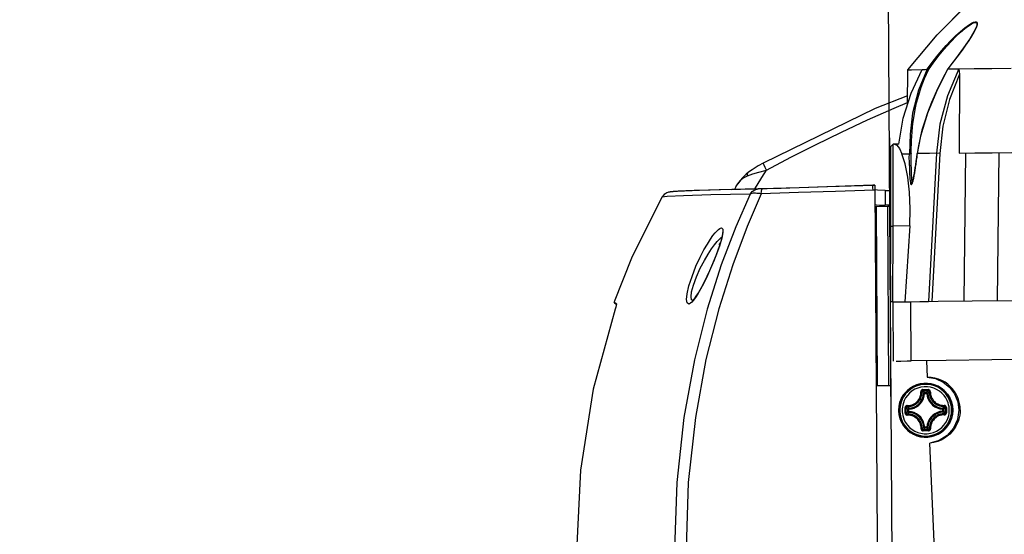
# Model space of a CAD drawing. Extents: x 0 to 420, y 0 to 297.
# Tile 4 of 93: x 63 to 96, y 82 to 99. Entities that reach past the tile are written whole.
import ezdxf

# ---------------------------------------------------------------- set-up
doc = ezdxf.new("R2010")
doc.units = 0
doc.header["$LTSCALE"] = 23.1
doc.linetypes.add('CENTER', pattern=[0.6, 0.375, -0.075, 0.075, -0.075])
doc.layers.get('0').update_dxf_attribs({"linetype": 'CONTINUOUS'})
for name, color, linetype in [('02___PRT_ALL_AXES', 7, 'CONTINUOUS'), ('03___PRT_ALL_CURVES', 7, 'CONTINUOUS'), ('DIM_PILOTEES', 7, 'CONTINUOUS')]:
    doc.layers.add(name, color=color, linetype=linetype)
doc.dimstyles.get("Standard").update_dxf_attribs({"dimtxt": 2.5, "dimasz": 2.5, "dimexe": 1.25, "dimexo": 0.625, "dimtad": 1, "dimcen": 2.5, "dimazin": 3, "dimtfac": 1, "dimtmove": 0, "dimatfit": 3})

# ---------------------------------------------------------------- blocks, each defined once
blk = doc.blocks.new('_FILLED')
at = {"color": 0, "linetype": 'BYBLOCK'}
blk.add_solid([(0, 0), (-1, 0.167), (-1, -0.167)], dxfattribs=at)
blk = doc.blocks.new('*D4')
at = {"layer": 'DIM_PILOTEES', "color": 2, "linetype": 'CONTINUOUS'}
for p, q in [((134.001, 85.386), (133.602, 150.083)), ((92.087, 85.818), (91.693, 149.825)), ((133.615, 148.083), (120.36, 148.001)), ((91.706, 147.825), (104.96, 147.907))]:
    blk.add_line(p, q, dxfattribs=at)
at = {"layer": 'DIM_PILOTEES', "color": 2, "linetype": 'CONTINUOUS', "xscale": 3, "yscale": 3, "zscale": 3}
for p, rotation in [((91.706, 147.825), 180.352673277), ((133.615, 148.083), 0.352673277)]:
    blk.add_blockref('_FILLED', p, dxfattribs=dict(at, rotation=rotation))
blk = doc.blocks.new('*D10')
at = {"color": 1, "linetype": 'CONTINUOUS'}
for p, q in [((167.531, 80.843), (168.206, 17.456)), ((58.637, 79.683), (59.312, 16.296)), ((168.184, 19.455), (173.184, 19.509)), ((59.291, 18.296), (54.291, 18.242))]:
    blk.add_line(p, q, dxfattribs=at)
at = {"color": 1, "linetype": 'CONTINUOUS', "xscale": 3, "yscale": 3, "zscale": 3}
for p, rotation in [((168.184, 19.455), 180.6101748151), ((59.291, 18.296), 0.6101748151)]:
    blk.add_blockref('_FILLED', p, dxfattribs=dict(at, rotation=rotation))

msp = doc.modelspace()

# ---------------------------------------------------------------- linework, layer by layer
at = {"color": 3, "linetype": 'CONTINUOUS'}
for p, q in [((93.625, 98.8), (94.616, 99.794)), ((92.645, 97.623), (93.625, 98.8))]:
    msp.add_line(p, q, dxfattribs=at)
at = {"color": 7, "linetype": 'CONTINUOUS'}
for p, q in [((93.625, 98.8), (94.586, 99.766)), ((94.95, 99.14), (94.933, 99.073)), ((94.951, 99.151), (94.95, 99.14)), ((93.981, 97.656), (93.983, 97.657)), ((93.981, 97.656), (93.981, 97.656)), ((93.982, 97.656), (94.217, 97.659)), ((93.982, 97.656), (93.982, 97.656)), ((94.217, 97.659), (94.341, 97.661)), ((92.632, 96.459), (92.645, 97.623)), ((93.121, 97.641), (93.231, 97.643)), ((93.231, 97.643), (93.29, 97.644)), ((93.29, 97.644), (93.29, 97.644)), ((94.373, 97.483), (94.357, 94.842)), ((92.069, 92.404), (92.075, 95.061)), ((92.157, 95.144), (92.075, 95.061)), ((92.151, 92.405), (92.157, 95.144)), ((92.195, 95.144), (92.157, 95.144)), ((92.195, 95.144), (92.277, 95.109)), ((93.598, 94.838), (93.33, 89.887)), ((93.707, 94.834), (93.439, 89.888)), ((94.573, 94.843), (94.517, 89.902)), ((95.682, 94.854), (95.626, 89.915)), ((92.76, 94.364), (92.759, 94.425)), ((87.324, 94.207), (87.24, 94.141)), ((87.324, 94.207), (87.324, 94.207)), ((86.904, 93.716), (86.854, 93.633)), ((86.904, 93.716), (86.966, 93.817)), ((91.543, 93.774), (91.543, 93.77)), ((91.543, 93.77), (91.543, 93.75)), ((91.543, 93.75), (91.543, 93.694)), ((85.685, 93.596), (85.575, 93.592)), ((86.741, 93.63), (85.685, 93.596)), ((85.981, 93.605), (85.685, 93.596)), ((86.741, 93.63), (87.053, 93.639)), ((87.053, 93.639), (88.395, 93.673)), ((87.268, 93.645), (88.395, 93.673)), ((88.395, 93.673), (88.416, 93.673)), ((91.629, 93.605), (91.544, 93.618)), ((91.882, 93.594), (91.629, 93.605)), ((91.882, 93.594), (91.885, 93.099)), ((91.882, 93.594), (92.072, 93.594)), ((91.547, 93.123), (91.585, 93.115)), ((91.585, 93.115), (91.698, 93.106)), ((91.698, 93.106), (91.885, 93.099)), ((92.07, 93.099), (91.885, 93.099)), ((91.581, 93.043), (91.548, 93.043)), ((91.581, 93.022), (91.548, 93.022)), ((91.583, 92.715), (91.549, 92.715)), ((92.062, 89.872), (92.069, 92.404)), ((92.145, 89.873), (92.151, 92.405)), ((92.704, 92.408), (92.541, 89.875)), ((92.145, 89.873), (92.062, 89.872)), ((92.154, 74.948), (92.062, 89.872)), ((92.145, 89.873), (92.157, 87.893)), ((92.74, 89.878), (93.651, 89.891)), ((93.92, 87.915), (92.752, 87.899)), ((93.262, 87.9), (93.285, 87.354)), ((91.616, 87.41), (91.583, 87.377)), ((91.584, 87.075), (92.079, 87.078)), ((93.614, 79.716), (93.38, 85.153))]:
    msp.add_line(p, q, dxfattribs=at)
at = {"color": 9, "linetype": 'CONTINUOUS'}
for p, q in [((94.955, 99.127), (94.935, 99.065)), ((94.961, 99.173), (94.955, 99.127)), ((93.982, 97.656), (93.792, 97.302)), ((93.435, 96.536), (93.301, 96.191)), ((92.996, 95.092), (92.955, 94.829)), ((92.955, 94.829), (92.954, 94.831)), ((93.707, 94.834), (93.598, 94.838)), ((92.694, 94.427), (92.696, 94.321)), ((91.543, 93.77), (91.472, 93.768)), ((91.474, 93.748), (91.472, 93.768)), ((91.477, 93.69), (91.474, 93.748)), ((86.337, 93.615), (85.981, 93.605)), ((87.643, 93.645), (86.337, 93.615)), ((87.667, 93.645), (87.643, 93.645)), ((87.72, 93.647), (87.667, 93.645)), ((89.008, 93.688), (87.72, 93.647)), ((91.48, 93.602), (91.477, 93.69)), ((91.544, 93.607), (91.523, 93.604)), ((92.066, 92.404), (92.063, 92.865)), ((92.069, 92.404), (92.151, 92.405)), ((92.704, 92.408), (92.151, 92.405)), ((86.467, 92.191), (86.429, 91.999)), ((86.429, 91.999), (86.35, 91.735)), ((86.358, 91.776), (86.358, 91.811)), ((92.752, 87.899), (92.74, 89.878)), ((91.617, 87.178), (91.584, 87.144)), ((93.155, 86.731), (93.166, 86.815)), ((93.199, 86.814), (93.166, 86.815)), ((93.187, 86.725), (93.199, 86.814)), ((93.199, 86.814), (93.199, 86.847)), ((93.199, 86.847), (93.273, 86.847)), ((93.199, 86.814), (93.273, 86.814)), ((93.273, 86.814), (93.273, 86.847)), ((93.273, 86.814), (93.306, 86.816)), ((92.346, 86.366), (92.338, 86.244)), ((92.55, 86.247), (92.55, 86.338)), ((92.551, 86.157), (92.55, 86.247)), ((92.589, 86.248), (92.589, 86.337)), ((92.59, 86.158), (92.589, 86.248)), ((92.643, 86.209), (92.642, 86.283)), ((92.675, 86.283), (92.642, 86.283)), ((92.675, 86.209), (92.643, 86.209)), ((92.673, 86.316), (92.757, 86.328)), ((92.675, 86.283), (92.673, 86.316)), ((92.675, 86.209), (92.674, 86.177)), ((92.675, 86.209), (92.675, 86.283)), ((92.765, 86.198), (92.675, 86.209)), ((92.852, 86.172), (92.765, 86.198)), ((93.722, 86.172), (93.64, 86.146)), ((93.714, 86.302), (93.804, 86.29)), ((93.804, 86.216), (93.715, 86.204)), ((93.806, 86.184), (93.722, 86.172)), ((93.804, 86.29), (93.805, 86.323)), ((93.804, 86.29), (93.836, 86.291)), ((93.804, 86.29), (93.804, 86.216)), ((93.804, 86.216), (93.837, 86.217)), ((93.804, 86.216), (93.806, 86.184)), ((93.836, 86.291), (93.837, 86.217)), ((93.889, 86.345), (93.89, 86.256)), ((93.89, 86.256), (93.89, 86.166)), ((93.928, 86.347), (93.928, 86.256)), ((93.928, 86.256), (93.929, 86.165)), ((94.133, 86.134), (94.141, 86.256)), ((92.917, 86.104), (92.84, 86.141)), ((93.318, 85.862), (93.292, 85.775)), ((93.206, 85.685), (93.173, 85.683)), ((93.206, 85.685), (93.193, 85.774)), ((93.28, 85.686), (93.206, 85.685)), ((93.206, 85.685), (93.206, 85.653)), ((93.28, 85.653), (93.206, 85.653)), ((93.292, 85.775), (93.28, 85.686)), ((93.28, 85.686), (93.28, 85.653)), ((93.28, 85.686), (93.313, 85.684)), ((93.324, 85.768), (93.313, 85.684))]:
    msp.add_line(p, q, dxfattribs=at)
for points in [[(93.29, 97.644), (93.452, 97.87), (93.611, 98.075), (93.767, 98.263), (93.922, 98.438), (94.078, 98.604), (94.237, 98.762), (94.398, 98.909), (94.545, 99.03), (94.668, 99.12), (94.765, 99.181), (94.839, 99.216)], [(93.332, 97.627), (93.489, 97.852), (93.642, 98.056), (93.793, 98.243), (93.943, 98.419), (94.095, 98.584), (94.249, 98.741), (94.405, 98.887), (94.547, 99.008), (94.666, 99.098), (94.761, 99.158), (94.832, 99.193)], [(94.935, 99.065), (94.898, 98.983), (94.843, 98.88), (94.768, 98.754), (94.676, 98.61), (94.57, 98.455), (94.452, 98.287), (94.318, 98.101), (94.161, 97.891), (93.982, 97.656)], [(94.832, 99.193), (94.884, 99.208), (94.917, 99.206), (94.938, 99.194), (94.948, 99.175), (94.951, 99.151)], [(94.839, 99.216), (94.892, 99.231), (94.927, 99.229), (94.948, 99.217), (94.958, 99.198), (94.961, 99.173)], [(94.961, 99.173), (94.956, 99.167), (94.952, 99.159), (94.951, 99.151)], [(93.29, 97.644), (92.999, 96.944), (92.803, 96.179), (92.715, 95.473), (92.693, 94.824)], [(92.757, 94.823), (92.758, 94.918), (92.759, 95.023), (92.762, 95.139), (92.766, 95.265), (92.774, 95.404), (92.784, 95.554), (92.799, 95.717), (92.82, 95.895), (92.849, 96.088), (92.887, 96.298), (92.937, 96.526), (93.004, 96.775), (93.091, 97.048), (93.202, 97.339), (93.332, 97.627)], [(93.792, 97.302), (93.602, 96.916), (93.435, 96.536)], [(87.926, 94.273), (88.738, 94.706), (89.558, 95.124), (90.425, 95.546), (91.299, 95.952), (92.188, 96.344), (92.633, 96.53)], [(93.301, 96.191), (93.195, 95.882), (93.114, 95.606)], [(93.114, 95.606), (93.049, 95.351), (92.996, 95.092)], [(92.447, 94.82), (92.524, 94.821), (92.606, 94.823), (92.693, 94.824)], [(92.694, 94.427), (92.693, 94.557), (92.692, 94.689), (92.693, 94.824)], [(92.693, 94.824), (92.706, 94.828), (92.728, 94.829), (92.748, 94.827), (92.757, 94.823)], [(92.757, 94.579), (92.757, 94.695), (92.757, 94.823)], [(92.82, 93.951), (92.834, 94.016), (92.848, 94.089), (92.862, 94.169), (92.876, 94.257), (92.891, 94.353), (92.906, 94.457), (92.922, 94.571), (92.938, 94.695), (92.955, 94.829)], [(93.598, 94.838), (93.368, 94.835), (93.154, 94.832), (92.955, 94.829)], [(87.926, 94.273), (87.879, 94.364), (87.844, 94.436), (87.821, 94.485), (87.814, 94.507), (87.814, 94.508)], [(92.694, 94.427), (92.708, 94.432), (92.731, 94.434), (92.751, 94.431), (92.759, 94.425)], [(86.966, 93.817), (87.052, 93.929), (87.16, 94.02), (87.289, 94.089)], [(87.289, 94.089), (87.47, 94.155), (87.666, 94.212), (87.926, 94.273)], [(87.289, 94.089), (87.293, 94.16), (87.324, 94.207)], [(87.533, 93.651), (87.608, 93.774), (87.765, 94.024), (87.926, 94.273)], [(92.696, 94.321), (92.699, 94.224), (92.703, 94.136), (92.707, 94.056), (92.712, 93.984), (92.718, 93.92)], [(91.472, 93.768), (90.239, 93.728), (89.008, 93.688)], [(92.718, 93.92), (92.726, 93.865), (92.735, 93.821), (92.748, 93.794), (92.762, 93.79), (92.777, 93.809), (92.792, 93.846)], [(92.792, 93.846), (92.806, 93.894), (92.82, 93.951)], [(87.372, 93.476), (86.063, 93.445), (85.146, 93.417), (84.601, 93.392), (84.429, 93.37)], [(87.372, 93.476), (86.895, 92.379), (86.414, 91.105), (85.945, 89.63), (85.518, 87.94), (85.164, 86.009), (84.927, 83.835), (84.856, 81.623)], [(87.747, 93.482), (87.273, 92.386), (86.793, 91.112), (86.327, 89.637), (85.901, 87.946), (85.548, 86.014), (85.312, 83.84), (85.242, 81.627)], [(87.372, 93.476), (87.441, 93.563), (87.535, 93.622), (87.643, 93.645)], [(87.747, 93.482), (87.696, 93.49), (87.647, 93.495), (87.602, 93.499), (87.558, 93.501), (87.516, 93.501), (87.475, 93.5), (87.436, 93.495), (87.401, 93.488), (87.372, 93.476)], [(87.747, 93.482), (87.755, 93.57), (87.768, 93.628), (87.784, 93.649)], [(91.523, 93.604), (90.232, 93.562), (88.986, 93.522), (87.747, 93.482)], [(85.324, 89.798), (85.272, 89.837), (85.256, 89.954), (85.275, 90.145), (85.334, 90.404), (85.435, 90.723), (85.568, 91.062), (85.705, 91.362), (85.832, 91.607), (85.947, 91.806), (86.048, 91.964), (86.135, 92.087), (86.208, 92.18), (86.27, 92.248), (86.32, 92.295)], [(86.32, 92.295), (86.36, 92.325), (86.392, 92.341), (86.417, 92.346)], [(86.417, 92.346), (86.462, 92.306), (86.467, 92.191)], [(85.403, 90.042), (85.422, 90.208), (85.481, 90.432), (85.581, 90.708), (85.713, 91.001), (85.85, 91.26), (85.976, 91.472), (86.09, 91.643), (86.191, 91.78), (86.277, 91.886), (86.351, 91.966), (86.412, 92.024), (86.431, 92.04)], [(86.35, 91.735), (86.231, 91.41), (86.089, 91.065), (85.95, 90.755), (85.826, 90.501), (85.718, 90.296), (85.626, 90.136), (85.548, 90.015)], [(85.548, 90.015), (85.483, 89.927), (85.43, 89.865), (85.386, 89.826), (85.352, 89.805), (85.324, 89.798)], [(85.456, 89.917), (85.419, 89.941), (85.403, 90.042)], [(94.141, 86.256), (94.132, 86.377), (94.106, 86.496), (94.065, 86.612), (94.008, 86.721), (93.936, 86.822), (93.851, 86.912), (93.756, 86.989), (93.65, 87.052), (93.537, 87.101), (93.418, 87.133), (93.296, 87.149), (93.172, 87.149), (93.05, 87.131), (92.932, 87.097), (92.819, 87.047), (92.714, 86.982), (92.619, 86.904), (92.536, 86.813), (92.466, 86.712), (92.41, 86.602), (92.37, 86.486), (92.346, 86.366)], [(94.104, 86.257), (94.102, 86.312), (94.095, 86.377), (94.081, 86.45), (94.059, 86.528), (94.025, 86.613), (93.977, 86.703), (93.911, 86.796), (93.832, 86.881), (93.74, 86.956), (93.639, 87.018), (93.531, 87.065), (93.417, 87.098), (93.3, 87.114), (93.182, 87.114), (93.065, 87.098), (92.951, 87.067), (92.842, 87.02), (92.741, 86.958), (92.649, 86.883), (92.569, 86.798), (92.502, 86.703), (92.453, 86.61), (92.419, 86.524), (92.396, 86.443), (92.383, 86.369), (92.376, 86.302), (92.375, 86.246)], [(94.026, 86.257), (94.024, 86.307), (94.018, 86.366), (94.005, 86.432), (93.985, 86.504), (93.954, 86.58), (93.91, 86.663), (93.851, 86.747), (93.778, 86.825), (93.695, 86.893), (93.603, 86.949), (93.505, 86.992), (93.401, 87.022), (93.295, 87.036), (93.187, 87.037), (93.081, 87.022), (92.977, 86.993), (92.878, 86.951), (92.786, 86.895), (92.703, 86.827), (92.63, 86.749), (92.569, 86.663), (92.524, 86.578), (92.493, 86.5), (92.472, 86.426), (92.46, 86.358), (92.454, 86.298), (92.453, 86.247)], [(92.618, 86.406), (92.649, 86.406), (92.682, 86.409), (92.714, 86.414), (92.741, 86.42), (92.764, 86.426), (92.786, 86.434), (92.808, 86.443), (92.83, 86.453), (92.853, 86.466), (92.879, 86.482), (92.907, 86.502), (92.934, 86.525), (92.96, 86.551), (92.984, 86.579), (93.004, 86.607), (93.02, 86.634), (93.033, 86.658), (93.043, 86.68), (93.051, 86.702), (93.059, 86.724), (93.065, 86.748), (93.071, 86.775), (93.075, 86.806), (93.078, 86.84), (93.078, 86.871)], [(92.622, 86.371), (92.655, 86.372), (92.691, 86.375), (92.724, 86.38), (92.753, 86.386), (92.778, 86.393), (92.801, 86.401), (92.824, 86.411), (92.848, 86.422), (92.873, 86.435), (92.9, 86.452), (92.93, 86.474), (92.959, 86.499), (92.987, 86.526), (93.012, 86.556), (93.033, 86.586), (93.051, 86.614), (93.064, 86.64), (93.075, 86.664), (93.084, 86.687), (93.092, 86.711), (93.099, 86.737), (93.105, 86.765), (93.11, 86.798), (93.112, 86.834), (93.112, 86.868)], [(93.145, 86.94), (93.133, 86.939), (93.121, 86.936), (93.11, 86.93), (93.1, 86.923), (93.092, 86.914), (93.086, 86.905), (93.082, 86.896), (93.079, 86.887), (93.078, 86.879), (93.078, 86.871)], [(93.078, 86.871), (93.088, 86.871), (93.097, 86.871), (93.104, 86.87), (93.109, 86.869), (93.112, 86.868)], [(93.146, 86.901), (93.135, 86.899), (93.126, 86.895), (93.118, 86.887), (93.113, 86.878), (93.112, 86.868)], [(93.166, 86.815), (93.148, 86.833), (93.13, 86.851), (93.112, 86.868)], [(93.145, 86.94), (93.235, 86.941), (93.326, 86.941)], [(93.145, 86.94), (93.145, 86.929), (93.145, 86.919), (93.145, 86.91), (93.145, 86.904), (93.146, 86.901)], [(93.146, 86.901), (93.235, 86.902), (93.325, 86.902)], [(93.199, 86.847), (93.181, 86.865), (93.163, 86.883), (93.146, 86.901)], [(93.199, 86.847), (93.189, 86.845), (93.18, 86.841), (93.173, 86.834), (93.168, 86.825), (93.166, 86.815)], [(93.273, 86.847), (93.29, 86.866), (93.308, 86.884), (93.325, 86.902)], [(93.306, 86.816), (93.304, 86.826), (93.299, 86.835), (93.292, 86.841), (93.283, 86.846), (93.273, 86.847)], [(93.273, 86.814), (93.286, 86.725), (93.313, 86.638), (93.354, 86.557), (93.407, 86.484), (93.471, 86.42), (93.545, 86.368), (93.627, 86.328), (93.714, 86.302)], [(93.306, 86.816), (93.324, 86.834), (93.341, 86.852), (93.359, 86.869)], [(93.306, 86.816), (93.318, 86.732), (93.343, 86.651), (93.382, 86.574), (93.432, 86.505), (93.492, 86.445), (93.562, 86.396), (93.639, 86.359)], [(93.326, 86.941), (93.326, 86.93), (93.326, 86.92), (93.326, 86.911), (93.325, 86.905), (93.325, 86.902)], [(93.359, 86.869), (93.358, 86.879), (93.353, 86.889), (93.345, 86.896), (93.336, 86.901), (93.325, 86.902)], [(93.393, 86.873), (93.393, 86.881), (93.392, 86.889), (93.389, 86.898), (93.385, 86.907), (93.379, 86.916), (93.37, 86.925), (93.36, 86.932), (93.349, 86.937), (93.337, 86.94), (93.326, 86.941)], [(93.393, 86.873), (93.384, 86.873), (93.375, 86.873), (93.367, 86.872), (93.362, 86.871), (93.359, 86.869)], [(93.359, 86.869), (93.36, 86.835), (93.363, 86.797), (93.369, 86.763), (93.376, 86.733), (93.383, 86.707), (93.392, 86.682), (93.403, 86.658), (93.415, 86.632), (93.431, 86.605), (93.452, 86.574), (93.477, 86.543), (93.505, 86.513), (93.535, 86.486), (93.567, 86.463), (93.596, 86.444), (93.623, 86.43), (93.648, 86.418), (93.672, 86.408), (93.696, 86.4), (93.722, 86.393), (93.751, 86.387), (93.784, 86.382), (93.821, 86.379), (93.855, 86.379)], [(93.393, 86.873), (93.394, 86.841), (93.397, 86.806), (93.402, 86.773), (93.409, 86.745), (93.416, 86.721), (93.424, 86.698), (93.434, 86.675), (93.446, 86.651), (93.461, 86.625), (93.48, 86.597), (93.504, 86.567), (93.53, 86.539), (93.558, 86.514), (93.588, 86.492), (93.616, 86.475), (93.641, 86.461), (93.664, 86.45), (93.687, 86.441), (93.71, 86.433), (93.734, 86.426), (93.761, 86.421), (93.792, 86.416), (93.827, 86.413), (93.859, 86.413)], [(92.675, 86.283), (92.764, 86.296), (92.851, 86.323), (92.932, 86.364), (93.006, 86.417), (93.069, 86.482), (93.122, 86.556), (93.161, 86.637), (93.187, 86.725)], [(92.757, 86.328), (92.839, 86.354), (92.915, 86.392), (92.984, 86.442), (93.044, 86.503), (93.093, 86.572), (93.131, 86.649), (93.155, 86.731)], [(92.338, 86.244), (92.347, 86.123), (92.373, 86.004), (92.414, 85.888), (92.471, 85.778), (92.543, 85.678), (92.627, 85.588), (92.723, 85.511), (92.829, 85.448), (92.942, 85.399), (93.061, 85.367), (93.183, 85.35), (93.307, 85.351), (93.429, 85.369), (93.547, 85.403), (93.66, 85.453), (93.765, 85.518), (93.86, 85.596), (93.943, 85.687), (94.013, 85.788), (94.069, 85.898), (94.109, 86.014), (94.133, 86.134)], [(92.375, 86.246), (92.377, 86.191), (92.384, 86.126), (92.398, 86.053), (92.42, 85.974), (92.454, 85.89), (92.502, 85.8), (92.568, 85.707), (92.647, 85.621), (92.739, 85.546), (92.84, 85.485), (92.948, 85.437), (93.062, 85.405), (93.179, 85.389), (93.297, 85.389), (93.414, 85.404), (93.528, 85.436), (93.636, 85.483), (93.738, 85.545), (93.83, 85.619), (93.91, 85.705), (93.977, 85.799), (94.026, 85.892), (94.06, 85.979), (94.083, 86.059), (94.096, 86.134), (94.103, 86.2), (94.104, 86.257)], [(92.453, 86.247), (92.455, 86.197), (92.461, 86.137), (92.474, 86.071), (92.494, 86), (92.525, 85.923), (92.569, 85.841), (92.628, 85.756), (92.701, 85.678), (92.784, 85.61), (92.876, 85.554), (92.974, 85.511), (93.078, 85.482), (93.184, 85.467), (93.292, 85.467), (93.398, 85.481), (93.502, 85.51), (93.601, 85.553), (93.693, 85.609), (93.776, 85.677), (93.849, 85.755), (93.91, 85.84), (93.955, 85.925), (93.986, 86.004), (94.007, 86.077), (94.019, 86.145), (94.025, 86.205), (94.026, 86.257)], [(92.618, 86.406), (92.61, 86.405), (92.602, 86.404), (92.593, 86.401), (92.584, 86.397), (92.575, 86.391), (92.567, 86.383), (92.559, 86.373), (92.554, 86.361), (92.551, 86.349), (92.55, 86.338)], [(92.55, 86.338), (92.561, 86.338), (92.571, 86.338), (92.58, 86.338), (92.586, 86.338), (92.589, 86.337)], [(92.551, 86.157), (92.562, 86.157), (92.572, 86.157), (92.581, 86.157), (92.587, 86.158), (92.59, 86.158)], [(92.551, 86.157), (92.552, 86.146), (92.555, 86.134), (92.561, 86.122), (92.568, 86.112), (92.577, 86.104), (92.586, 86.098), (92.595, 86.094), (92.604, 86.091), (92.612, 86.09), (92.62, 86.09)], [(92.622, 86.371), (92.612, 86.37), (92.603, 86.365), (92.595, 86.358), (92.59, 86.348), (92.589, 86.337)], [(92.642, 86.283), (92.624, 86.301), (92.606, 86.319), (92.589, 86.337)], [(92.643, 86.209), (92.625, 86.192), (92.607, 86.175), (92.59, 86.158)], [(92.59, 86.158), (92.592, 86.147), (92.596, 86.138), (92.604, 86.13), (92.613, 86.126), (92.624, 86.124)], [(92.618, 86.406), (92.618, 86.396), (92.618, 86.387), (92.619, 86.379), (92.62, 86.374), (92.622, 86.371)], [(92.673, 86.316), (92.656, 86.335), (92.639, 86.353), (92.622, 86.371)], [(92.674, 86.177), (92.657, 86.159), (92.64, 86.142), (92.624, 86.124)], [(92.673, 86.316), (92.663, 86.314), (92.655, 86.309), (92.648, 86.302), (92.644, 86.293), (92.642, 86.283)], [(92.643, 86.209), (92.644, 86.2), (92.649, 86.191), (92.656, 86.183), (92.664, 86.179), (92.674, 86.177)], [(92.84, 86.141), (92.758, 86.166), (92.674, 86.177)], [(93.193, 85.774), (93.166, 85.861), (93.125, 85.943), (93.072, 86.016), (93.008, 86.079), (92.934, 86.132), (92.852, 86.172)], [(93.715, 86.204), (93.628, 86.177), (93.547, 86.136), (93.473, 86.082), (93.41, 86.018), (93.357, 85.944), (93.318, 85.862)], [(93.64, 86.146), (93.564, 86.108), (93.495, 86.058), (93.435, 85.997), (93.386, 85.927)], [(93.639, 86.359), (93.721, 86.334), (93.805, 86.323)], [(93.805, 86.323), (93.822, 86.342), (93.839, 86.36), (93.855, 86.379)], [(93.836, 86.291), (93.835, 86.3), (93.83, 86.309), (93.823, 86.316), (93.815, 86.321), (93.805, 86.323)], [(93.806, 86.184), (93.816, 86.186), (93.824, 86.191), (93.831, 86.198), (93.835, 86.207), (93.837, 86.217)], [(93.806, 86.184), (93.823, 86.166), (93.84, 86.149), (93.857, 86.132)], [(93.836, 86.291), (93.854, 86.309), (93.872, 86.327), (93.889, 86.345)], [(93.837, 86.217), (93.855, 86.2), (93.873, 86.183), (93.89, 86.166)], [(93.859, 86.413), (93.859, 86.404), (93.859, 86.394), (93.858, 86.387), (93.857, 86.382), (93.855, 86.379)], [(93.889, 86.345), (93.887, 86.356), (93.882, 86.366), (93.875, 86.373), (93.866, 86.378), (93.855, 86.379)], [(93.857, 86.132), (93.867, 86.133), (93.876, 86.138), (93.884, 86.146), (93.889, 86.155), (93.89, 86.166)], [(93.928, 86.347), (93.927, 86.358), (93.924, 86.37), (93.918, 86.381), (93.911, 86.391), (93.902, 86.399), (93.893, 86.405), (93.884, 86.409), (93.875, 86.412), (93.867, 86.413), (93.859, 86.413)], [(93.861, 86.098), (93.869, 86.098), (93.877, 86.099), (93.886, 86.102), (93.895, 86.106), (93.904, 86.112), (93.912, 86.121), (93.92, 86.131), (93.925, 86.142), (93.928, 86.154), (93.929, 86.165)], [(93.928, 86.347), (93.917, 86.346), (93.907, 86.346), (93.898, 86.346), (93.892, 86.346), (93.889, 86.345)], [(93.929, 86.165), (93.908, 86.165), (93.899, 86.165), (93.893, 86.166), (93.89, 86.166)], [(92.62, 86.09), (92.62, 86.1), (92.62, 86.109), (92.621, 86.116), (92.622, 86.122), (92.624, 86.124)], [(93.085, 85.63), (93.085, 85.663), (93.082, 85.698), (93.077, 85.73), (93.07, 85.758), (93.063, 85.783), (93.054, 85.806), (93.045, 85.829), (93.033, 85.853), (93.018, 85.879), (92.999, 85.907), (92.975, 85.937), (92.949, 85.964), (92.92, 85.989), (92.891, 86.011), (92.863, 86.029), (92.838, 86.043), (92.815, 86.054), (92.792, 86.063), (92.769, 86.07), (92.745, 86.077), (92.718, 86.083), (92.687, 86.088), (92.652, 86.09), (92.62, 86.09)], [(93.12, 85.634), (93.119, 85.669), (93.116, 85.706), (93.11, 85.741), (93.103, 85.771), (93.096, 85.797), (93.087, 85.821), (93.076, 85.846), (93.064, 85.871), (93.048, 85.899), (93.027, 85.929), (93.002, 85.961), (92.974, 85.99), (92.944, 86.017), (92.912, 86.041), (92.883, 86.059), (92.856, 86.074), (92.831, 86.085), (92.807, 86.095), (92.783, 86.103), (92.757, 86.111), (92.728, 86.117), (92.695, 86.122), (92.658, 86.124), (92.624, 86.124)], [(93.136, 85.849), (93.097, 85.926), (93.047, 85.995), (92.987, 86.054), (92.917, 86.104)], [(93.173, 85.683), (93.161, 85.767), (93.136, 85.849)], [(93.386, 85.927), (93.348, 85.85), (93.324, 85.768)], [(93.857, 86.132), (93.824, 86.132), (93.788, 86.129), (93.755, 86.124), (93.726, 86.117), (93.701, 86.11), (93.678, 86.102), (93.655, 86.093), (93.631, 86.082), (93.606, 86.068), (93.579, 86.051), (93.549, 86.03), (93.52, 86.005), (93.492, 85.977), (93.467, 85.947), (93.445, 85.917), (93.428, 85.889), (93.415, 85.864), (93.404, 85.84), (93.395, 85.816), (93.387, 85.792), (93.38, 85.767), (93.374, 85.738), (93.369, 85.705), (93.367, 85.67), (93.367, 85.636)], [(93.861, 86.098), (93.83, 86.097), (93.796, 86.095), (93.765, 86.09), (93.738, 86.084), (93.715, 86.077), (93.693, 86.07), (93.671, 86.061), (93.649, 86.051), (93.626, 86.038), (93.6, 86.022), (93.572, 86.002), (93.545, 85.978), (93.519, 85.952), (93.495, 85.925), (93.475, 85.896), (93.459, 85.87), (93.446, 85.846), (93.436, 85.823), (93.428, 85.801), (93.42, 85.779), (93.414, 85.755), (93.408, 85.728), (93.403, 85.698), (93.401, 85.664), (93.401, 85.632)], [(93.861, 86.098), (93.861, 86.108), (93.861, 86.117), (93.86, 86.124), (93.858, 86.129), (93.857, 86.132)], [(93.085, 85.63), (93.095, 85.63), (93.104, 85.631), (93.112, 85.631), (93.117, 85.633), (93.12, 85.634)], [(93.085, 85.63), (93.086, 85.623), (93.087, 85.614), (93.09, 85.606), (93.094, 85.596), (93.1, 85.587), (93.108, 85.579), (93.119, 85.572), (93.13, 85.566), (93.142, 85.563), (93.153, 85.562)], [(93.173, 85.683), (93.155, 85.667), (93.138, 85.65), (93.12, 85.634)], [(93.12, 85.634), (93.121, 85.624), (93.126, 85.615), (93.133, 85.607), (93.143, 85.603), (93.154, 85.601)], [(93.153, 85.562), (93.153, 85.573), (93.153, 85.583), (93.153, 85.592), (93.153, 85.598), (93.154, 85.601)], [(93.334, 85.563), (93.244, 85.563), (93.153, 85.562)], [(93.206, 85.653), (93.189, 85.635), (93.171, 85.618), (93.154, 85.601)], [(93.333, 85.602), (93.243, 85.601), (93.154, 85.601)], [(93.173, 85.683), (93.175, 85.674), (93.18, 85.665), (93.187, 85.658), (93.196, 85.654), (93.206, 85.653)], [(93.28, 85.653), (93.29, 85.655), (93.299, 85.659), (93.306, 85.666), (93.311, 85.675), (93.313, 85.684)], [(93.28, 85.653), (93.298, 85.636), (93.315, 85.619), (93.333, 85.602)], [(93.313, 85.684), (93.331, 85.668), (93.349, 85.651), (93.367, 85.636)], [(93.333, 85.602), (93.344, 85.604), (93.353, 85.609), (93.361, 85.616), (93.366, 85.626), (93.367, 85.636)], [(93.334, 85.563), (93.334, 85.574), (93.334, 85.585), (93.334, 85.593), (93.334, 85.599), (93.333, 85.602)], [(93.334, 85.563), (93.346, 85.564), (93.357, 85.568), (93.369, 85.573), (93.379, 85.581), (93.387, 85.589), (93.393, 85.598), (93.397, 85.608), (93.4, 85.616), (93.401, 85.625), (93.401, 85.632)], [(93.401, 85.632), (93.391, 85.632), (93.382, 85.632), (93.375, 85.633), (93.369, 85.634), (93.367, 85.636)]]:
    msp.add_lwpolyline(points, dxfattribs=at)
at = {"color": 7, "linetype": 'CONTINUOUS'}
for points in [[(94.933, 99.073), (94.851, 98.898), (94.707, 98.661), (94.5, 98.357), (94.234, 97.991), (93.981, 97.656)], [(93.981, 97.656), (93.628, 96.977), (93.294, 96.176), (93.061, 95.41), (92.954, 94.831)], [(94.341, 97.661), (93.964, 96.757), (93.716, 95.807), (93.598, 94.838)], [(94.341, 97.661), (94.861, 97.668), (95.445, 97.675), (96.093, 97.682)], [(94.341, 97.661), (94.357, 97.572), (94.373, 97.483)], [(92.337, 95.147), (92.491, 96.011), (92.754, 96.847), (93.121, 97.641)], [(92.645, 97.623), (92.764, 97.631), (93.121, 97.641)], [(93.332, 97.627), (93.316, 97.637), (93.3, 97.643), (93.29, 97.644)], [(94.373, 97.483), (94.037, 96.631), (93.814, 95.742), (93.707, 94.834)], [(92.635, 96.763), (91.552, 96.339), (87.814, 94.508)], [(92.337, 95.147), (92.286, 95.146), (92.194, 95.144)], [(92.277, 95.109), (92.362, 95), (92.447, 94.82)], [(92.704, 92.408), (92.721, 92.987), (92.7, 93.54), (92.642, 94.045), (92.555, 94.48), (92.447, 94.82)], [(92.954, 94.831), (92.945, 94.763), (92.938, 94.709), (92.931, 94.657), (92.925, 94.607), (92.918, 94.558), (92.912, 94.51), (92.905, 94.464), (92.899, 94.419), (92.892, 94.375), (92.886, 94.333), (92.88, 94.291), (92.873, 94.251), (92.867, 94.211), (92.86, 94.172), (92.854, 94.135), (92.848, 94.098), (92.841, 94.063), (92.834, 94.029), (92.828, 93.995), (92.821, 93.963), (92.814, 93.932)], [(94.357, 94.842), (94.878, 94.849), (95.463, 94.856), (96.11, 94.864)], [(87.814, 94.508), (87.648, 94.414), (87.442, 94.287), (87.324, 94.207)], [(92.759, 94.425), (92.757, 94.562), (92.757, 94.579)], [(92.78, 93.943), (92.777, 93.978), (92.774, 94.015), (92.771, 94.054), (92.769, 94.094), (92.767, 94.136), (92.765, 94.178), (92.764, 94.223), (92.762, 94.268), (92.761, 94.315), (92.76, 94.364)], [(87.24, 94.141), (87.095, 93.995), (86.966, 93.817)], [(88.395, 93.673), (89.965, 93.723), (91.543, 93.774)], [(92.799, 93.876), (92.791, 93.852), (92.784, 93.832), (92.777, 93.818), (92.775, 93.815)], [(92.792, 93.855), (92.788, 93.878), (92.784, 93.909), (92.78, 93.943)], [(92.814, 93.932), (92.806, 93.903), (92.799, 93.876)], [(85.575, 93.592), (85.508, 93.59), (85.445, 93.588), (85.386, 93.585), (85.33, 93.583), (85.279, 93.581), (85.23, 93.579), (85.185, 93.577), (85.143, 93.575), (85.104, 93.574), (85.067, 93.572), (85.033, 93.57), (85.001, 93.568), (84.971, 93.567), (84.943, 93.565), (84.917, 93.564), (84.893, 93.562), (84.87, 93.561), (84.849, 93.559), (84.829, 93.558), (84.81, 93.556), (84.793, 93.555), (84.776, 93.553), (84.761, 93.552), (84.746, 93.55), (84.732, 93.549), (84.718, 93.547), (84.705, 93.545), (84.692, 93.543), (84.678, 93.541), (84.663, 93.538), (84.646, 93.534), (84.625, 93.528), (84.597, 93.518), (84.558, 93.499), (84.5, 93.457), (84.429, 93.37)], [(91.543, 93.694), (91.626, 80.281), (91.692, 69.625)], [(84.429, 93.37), (83.416, 91.328), (82.834, 89.872)], [(91.584, 92.545), (91.564, 92.545), (91.551, 92.545)], [(86.449, 92.187), (86.449, 92.187), (86.45, 92.159), (86.442, 92.096), (86.424, 92.004), (86.393, 91.889), (86.352, 91.755), (86.3, 91.605), (86.24, 91.442), (86.172, 91.27), (86.097, 91.092), (86.018, 90.91), (85.932, 90.725), (85.839, 90.534), (85.741, 90.346), (85.647, 90.183), (85.568, 90.058), (85.504, 89.97), (85.453, 89.914)], [(82.834, 89.872), (82.835, 89.873), (82.916, 89.808)], [(82.911, 89.779), (82.874, 89.819), (82.834, 89.872)], [(82.916, 89.808), (82.915, 89.792), (82.904, 89.754), (82.887, 89.698), (82.864, 89.628)], [(92.145, 89.873), (92.4, 89.875), (92.604, 89.877), (92.74, 89.878)], [(92.74, 89.878), (93.043, 89.883), (93.33, 89.887)], [(93.651, 89.891), (94.795, 89.905), (96.159, 89.92)], [(82.864, 89.628), (82.133, 86.951), (81.708, 84.247), (81.579, 81.53), (81.741, 78.815), (82.199, 76.112), (82.964, 73.438)], [(91.609, 88.42), (91.589, 88.42), (91.577, 88.42)], [(92.25, 87.894), (92.412, 87.895), (92.616, 87.897), (92.752, 87.899)], [(97.298, 87.952), (95.445, 87.933), (93.92, 87.915)], [(92.338, 86.244), (92.348, 86.385), (92.38, 86.523), (92.434, 86.654), (92.507, 86.775), (92.598, 86.883), (92.705, 86.976), (92.825, 87.051), (92.956, 87.106), (93.093, 87.139), (93.234, 87.151), (93.375, 87.141), (93.513, 87.109), (93.644, 87.056), (93.765, 86.982), (93.873, 86.891), (93.965, 86.784), (94.04, 86.664), (94.095, 86.534), (94.129, 86.396), (94.141, 86.255)], [(94.389, 86.265), (94.386, 86.35), (94.376, 86.435), (94.358, 86.521), (94.333, 86.61), (94.298, 86.701), (94.253, 86.792), (94.199, 86.881), (94.135, 86.966), (94.061, 87.046), (93.977, 87.12), (93.884, 87.186), (93.781, 87.244), (93.669, 87.292), (93.548, 87.327), (93.42, 87.348), (93.285, 87.354)], [(93.285, 87.354), (93.562, 87.307), (93.817, 87.192), (94.035, 87.018), (94.202, 86.794), (94.308, 86.535), (94.345, 86.257)], [(94.141, 86.255), (94.131, 86.114), (94.099, 85.977), (94.045, 85.846), (93.972, 85.725), (93.881, 85.616), (93.774, 85.524), (93.654, 85.449), (93.523, 85.394), (93.386, 85.36), (93.245, 85.348), (93.104, 85.359), (92.966, 85.391), (92.835, 85.444), (92.714, 85.517), (92.606, 85.609), (92.513, 85.716), (92.439, 85.836), (92.384, 85.966), (92.35, 86.103), (92.338, 86.244)], [(94.389, 86.265), (94.387, 86.179), (94.376, 86.09), (94.358, 85.999), (94.331, 85.905), (94.295, 85.81), (94.248, 85.717), (94.191, 85.626), (94.124, 85.539), (94.047, 85.457), (93.961, 85.382), (93.863, 85.314), (93.756, 85.256), (93.64, 85.208), (93.514, 85.173), (93.38, 85.153)], [(94.345, 86.257), (94.301, 85.94), (94.168, 85.65), (93.958, 85.41), (93.688, 85.239), (93.38, 85.153)]]:
    msp.add_lwpolyline(points, dxfattribs=at)
for centre, radius, start, end in [((90.052, 91.047), 3.772, 168.3148, 169.6617), ((86.455, 91.791), 0.099, 135.9917, 168.3148)]:
    msp.add_arc(centre, radius, start, end, dxfattribs=at)
at = {"layer": '02___PRT_ALL_AXES', "color": 7, "linetype": 'CONTINUOUS'}
for p, q in [((91.581, 93.064), (91.973, 93.066)), ((91.581, 93.064), (91.618, 87.075)), ((91.973, 93.066), (92.07, 93.067))]:
    msp.add_line(p, q, dxfattribs=at)
at = {"layer": '02___PRT_ALL_AXES', "color": 3, "linetype": 'CONTINUOUS'}
msp.add_line((92.01, 87.078), (91.973, 93.066), dxfattribs=at)
at = {"layer": '03___PRT_ALL_CURVES', "color": 2, "linetype": 'CENTER'}
for p, q in [((92.028, 95.355), (92.029, 95.178)), ((92.031, 94.969), (92.029, 95.189)), ((92.029, 95.178), (92.031, 94.956)), ((92.062, 89.935), (92.031, 94.969)), ((92.031, 94.956), (92.062, 89.91)), ((92.052, 91.533), (92.034, 94.376))]:
    msp.add_line(p, q, dxfattribs=at)
msp.add_lwpolyline([(92.029, 95.189), (92.028, 95.354), (92.027, 95.493)], dxfattribs=at)

# ---------------------------------------------------------------- dimensions: what is measured, and where the dimension line sits
at = {"color": 1, "linetype": 'CONTINUOUS'}
dim = msp.add_linear_dim(base=(59.291, 18.296), p1=(167.515, 82.342), p2=(58.621, 81.183), angle=180.6102, dimstyle='Standard', dxfattribs=at)
dim.commit()
dim.dimension.update_dxf_attribs({"geometry": '*D10', "text_midpoint": (103.004, 17.126), "dimtype": 128})
at = {"layer": 'DIM_PILOTEES', "color": 2, "linetype": 'CONTINUOUS'}
dim = msp.add_linear_dim(base=(133.615, 148.083), p1=(92.096, 84.318), p2=(134.01, 83.886), angle=0.3527, dimstyle='Standard', dxfattribs=at)
dim.commit()
dim.dimension.update_dxf_attribs({"geometry": '*D4', "text_midpoint": (108.46, 146.204), "dimtype": 128})

doc.saveas('drawing.dxf')
